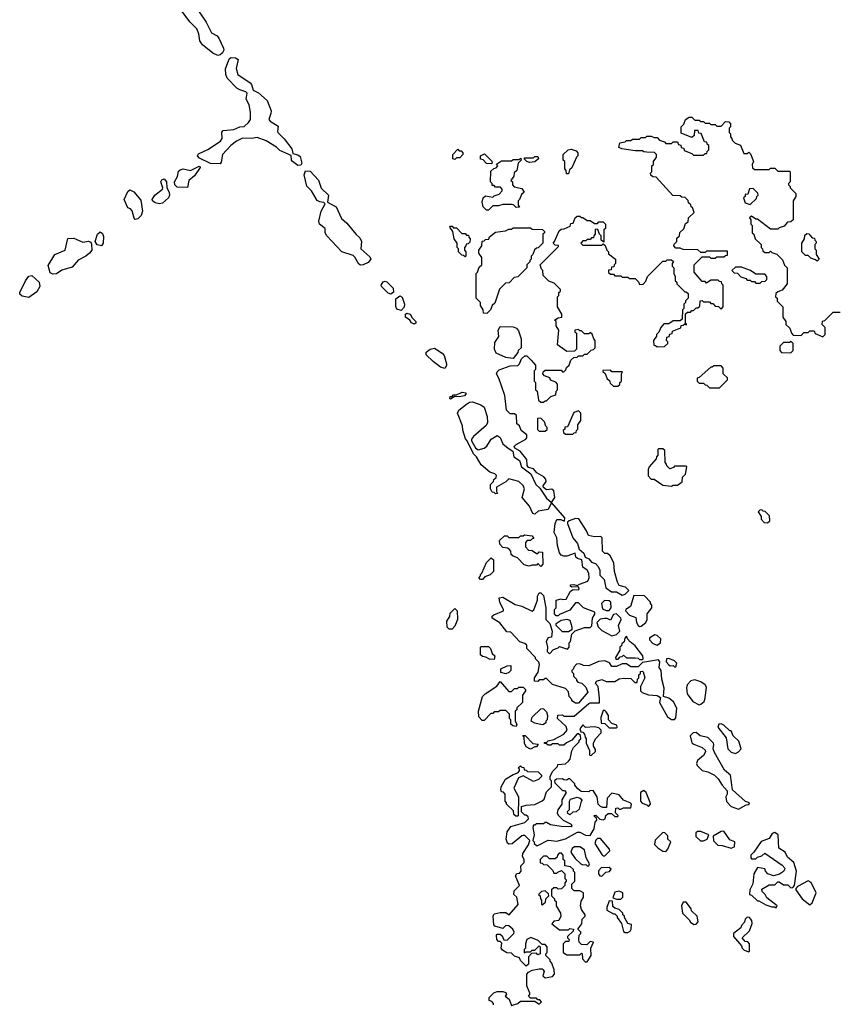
# Model space of a CAD drawing. Extents: x 2380107 to 2585170, y 384273 to 546161.
# Tile 44 of 256: x 2467022 to 2472631, y 441999 to 448771. Entities that reach past the tile are written whole.
import ezdxf

# ---------------------------------------------------------------- set-up
doc = ezdxf.new("R2010")
doc.units = 0

msp = doc.modelspace()

# ---------------------------------------------------------------- linework, layer by layer
at = {"layer": '0CON05XD'}
for points in [[(2468385, 448524), (2468351.1, 448541.1), (2468279.1, 448599.1), (2468260, 448625), (2468253.1, 448675), (2468239.3, 448709.3), (2468193.8, 448753.8), (2468129.7, 448839.7)], [(2468255.8, 448825), (2468304.4, 448755), (2468340.8, 448680.8), (2468379.1, 448659.1), (2468392.2, 448645), (2468423.5, 448575), (2468425, 448562.5), (2468416.3, 448543.7), (2468400.9, 448529.1), (2468385, 448524)], [(2468935, 447768.9), (2468897.1, 447795), (2468890, 447805), (2468888, 447838), (2468811.7, 447871.7), (2468787.5, 447895), (2468717, 447937), (2468655, 447960), (2468615, 447953.3), (2468555, 447956), (2468513.7, 447936.3), (2468474.6, 447905.4), (2468415.8, 447845), (2468408.3, 447791.7), (2468400, 447780), (2468335, 447782.5), (2468259.1, 447819.1), (2468243.8, 447835), (2468251.4, 447848.6), (2468315, 447878), (2468403.3, 447935), (2468414, 447955), (2468412.5, 447997.5), (2468421.7, 448008.3), (2468495, 448016.7), (2468535, 448033.3), (2468565, 448036.7), (2468595.7, 448064.3), (2468608, 448085), (2468608, 448135), (2468598.8, 448185), (2468579.2, 448225), (2468586.7, 448265), (2468577.5, 448275), (2468535, 448288), (2468515, 448301.2), (2468449.5, 448369.5), (2468439.2, 448395), (2468437.3, 448432.7), (2468453.1, 448476.9), (2468464, 448505), (2468475, 448512), (2468505, 448510), (2468525, 448497.5), (2468510, 448435), (2468521.4, 448395), (2468607.7, 448337.7), (2468617.1, 448325), (2468627.5, 448287.5), (2468665, 448268), (2468723.8, 448215), (2468750.8, 448145), (2468750, 448125), (2468735.8, 448085), (2468743.7, 448073.7), (2468798.6, 448038.6), (2468794, 448005), (2468798, 447995), (2468841.3, 447951.3), (2468892.7, 447882.7), (2468901.2, 447851.2), (2468935, 447842.5), (2468950.8, 447830.8), (2468962.5, 447785), (2468955, 447770), (2468935, 447768.9)], [(2471648.3, 447478.3), (2471640, 447485), (2471638.3, 447498.3), (2471621.7, 447511.7), (2471618.3, 447528.3), (2471598.3, 447548.3), (2471575, 447550), (2471565, 447560), (2471513, 447563), (2471398.3, 447688.3), (2471375, 447690), (2471361.7, 447701.7), (2471360, 447715), (2471370, 447725), (2471370, 447765), (2471380, 447775), (2471380, 447795), (2471400, 447825), (2471400, 447845), (2471388.3, 447858.3), (2471335, 447860), (2471313, 447863), (2471305, 447870), (2471255, 447870), (2471163, 447883), (2471143, 447893), (2471150, 447925), (2471185, 447930), (2471195, 447940), (2471225, 447940), (2471235, 447950), (2471285, 447950), (2471295, 447960), (2471325, 447960), (2471335, 447970), (2471365, 447970), (2471385, 447960), (2471405, 447960), (2471421.7, 447941.7), (2471455, 447930), (2471465, 447920), (2471505, 447920), (2471515, 447930), (2471545, 447930), (2471551.7, 447911.7), (2471568.3, 447908.3), (2471571.7, 447891.7), (2471588.3, 447888.3), (2471591.7, 447871.7), (2471645, 447850), (2471655, 447840), (2471725, 447840), (2471735, 447850), (2471748.3, 447851.7), (2471750, 447865), (2471760, 447875), (2471760, 447905), (2471750, 447915), (2471748.3, 447928.3), (2471731.7, 447931.7), (2471708.3, 447988.3), (2471691.7, 447991.7), (2471688.3, 448008.3), (2471661.7, 448008.3), (2471660, 447975), (2471645, 447960), (2471571.7, 447991.7), (2471570, 448035), (2471588.3, 448051.7), (2471600, 448085), (2471625, 448100), (2471645, 448100), (2471665, 448080), (2471695, 448080), (2471705, 448070), (2471725, 448070), (2471735, 448060), (2471765, 448060), (2471775, 448050), (2471805, 448050), (2471815, 448040), (2471845, 448040), (2471875, 448070), (2471898.3, 448068.3), (2471910, 448055), (2471910, 448035), (2471900, 448025), (2471900, 447995), (2471910, 447985), (2471910, 447965), (2471920, 447955), (2471921.7, 447941.7), (2471941.7, 447921.7), (2471978.3, 447908.3), (2472001.7, 447851.7), (2472025, 447850), (2472035, 447860), (2472048.3, 447848.3), (2472067.5, 447795), (2472060, 447775), (2472061.7, 447751.7), (2472075, 447740), (2472175, 447740), (2472185, 447750), (2472215, 447750), (2472235, 447730), (2472315, 447730), (2472320, 447725), (2472320, 447655), (2472310, 447645), (2472310, 447635), (2472320, 447625), (2472320, 447615), (2472360, 447575), (2472360, 447555), (2472340, 447525), (2472340, 447395), (2472325, 447380), (2472301.7, 447378.3), (2472278.3, 447351.7), (2472245, 447340), (2472235, 447330), (2472185, 447330), (2472095, 447400), (2472085, 447400), (2472055, 447420), (2472041.7, 447408.3), (2472050, 447395), (2472050, 447365), (2472060, 447355), (2472060, 447305), (2472070, 447295), (2472080, 447265), (2472120, 447225), (2472120, 447205), (2472130, 447195), (2472131.7, 447181.7), (2472145, 447170), (2472175, 447170), (2472185, 447180), (2472195, 447170), (2472228.3, 447158.3), (2472268.3, 447118.3), (2472281.7, 447081.7), (2472300, 447065), (2472300, 446955), (2472265, 446910), (2472235, 446900), (2472221.7, 446888.3), (2472220, 446865), (2472230, 446855), (2472230, 446835), (2472270, 446795), (2472270, 446725), (2472290, 446695), (2472290, 446675), (2472318.3, 446648.3), (2472330, 446615), (2472341.7, 446601.7), (2472395, 446600), (2472415, 446620), (2472445, 446620), (2472455, 446630), (2472485, 446630), (2472491.7, 446611.7), (2472545, 446590), (2472560, 446605), (2472560, 446655), (2472540, 446675), (2472541.7, 446698.3), (2472558.3, 446701.7), (2472615, 446760), (2472665, 446760)], [(2470015, 447810), (2470000, 447815), (2470000, 447845), (2470035, 447880), (2470045, 447870), (2470058.3, 447868.3), (2470070, 447855), (2470070, 447845), (2470048.3, 447821.7), (2470025, 447820), (2470015, 447810)], [(2470795, 447710), (2470781.7, 447711.7), (2470780, 447735), (2470770, 447745), (2470770, 447795), (2470760, 447805), (2470760, 447845), (2470793, 447877), (2470815, 447880), (2470848.3, 447868.3), (2470860, 447855), (2470860, 447835), (2470850, 447825), (2470818.3, 447751.7), (2470801.7, 447738.3), (2470795, 447710)], [(2470265, 447780), (2470231.7, 447781.7), (2470208.3, 447808.3), (2470191.7, 447811.7), (2470190, 447835), (2470218.3, 447848.3), (2470268.3, 447798.3), (2470270, 447785), (2470265, 447780)], [(2470245, 447460), (2470231.7, 447461.7), (2470210, 447485), (2470202.5, 447515), (2470210, 447545), (2470225, 447560), (2470275, 447550), (2470285, 447560), (2470318.3, 447571.7), (2470340, 447595), (2470340, 447605), (2470328.3, 447618.3), (2470295, 447620), (2470285, 447630), (2470271.7, 447631.7), (2470270, 447645), (2470260, 447655), (2470261.7, 447728.3), (2470281.7, 447748.3), (2470298.3, 447751.7), (2470310, 447765), (2470301.7, 447778.3), (2470335, 447800), (2470405, 447800), (2470415, 447810), (2470455, 447810), (2470468.3, 447818.3), (2470470, 447805), (2470450, 447785), (2470440, 447735), (2470421.7, 447718.3), (2470420, 447695), (2470400, 447665), (2470410, 447655), (2470410, 447635), (2470421.7, 447621.7), (2470475, 447610), (2470490, 447585), (2470471.7, 447568.3), (2470460, 447535), (2470450, 447525), (2470450, 447495), (2470458.3, 447481.7), (2470435, 447480), (2470417, 447497), (2470405, 447500), (2470345, 447500), (2470315, 447490), (2470275, 447490), (2470245, 447460)], [(2470528.3, 447788.3), (2470510, 447795), (2470490, 447815), (2470495, 447820), (2470555, 447820), (2470565, 447830), (2470585, 447830), (2470590, 447815), (2470565, 447792.5), (2470528.3, 447788.3)], [(2468175, 447617.5), (2468105, 447620), (2468088.6, 447635), (2468085.6, 447655), (2468107, 447693), (2468115, 447729.2), (2468125, 447739.4), (2468145, 447744.5), (2468195.4, 447734.6), (2468255, 447763.3), (2468261.7, 447761.7), (2468263.3, 447755), (2468225, 447698), (2468185.8, 447665), (2468175, 447617.5)], [(2467984.3, 447505.7), (2467952.6, 447512.6), (2467934.6, 447524.6), (2467931.9, 447535), (2467951.1, 447565), (2468003.1, 447605), (2468006, 447615), (2467993.3, 447655), (2467999.4, 447670.6), (2468015, 447677.5), (2468031.4, 447655), (2468033.8, 447615), (2468048.8, 447585), (2468051.2, 447565), (2468044.1, 447545.9), (2468005, 447509.2), (2467984.3, 447505.7)], [(2469365, 447082), (2469355, 447088.8), (2469327.5, 447137.5), (2469315, 447148.8), (2469237.5, 447175), (2469133.6, 447283.6), (2469122.5, 447305), (2469122.5, 447335), (2469083.9, 447363.9), (2469078.8, 447385), (2469094, 447455), (2469122.5, 447505), (2469113.8, 447513.8), (2469085, 447518.6), (2469068.3, 447528.3), (2469029.2, 447595), (2468996.8, 447626.8), (2468978.6, 447705), (2468988, 447732), (2469019.2, 447729.2), (2469077.5, 447667.5), (2469095, 447612), (2469144.4, 447565), (2469137.5, 447515), (2469197.5, 447485), (2469233.9, 447403.9), (2469272.7, 447372.7), (2469335, 447294), (2469361.9, 447271.9), (2469372.9, 447245), (2469368.8, 447195), (2469430.7, 447140.7), (2469437.1, 447125), (2469419.2, 447100.8), (2469385, 447084.2), (2469365, 447082)], [(2472045, 447500), (2472088.3, 447541.7), (2472090, 447555), (2472100, 447565), (2472098.3, 447578.3), (2472065, 447610), (2472041.7, 447608.3), (2472028.3, 447571.7), (2472011.7, 447568.3), (2472010, 447555), (2472000, 447545), (2472011.7, 447511.7), (2472045, 447500)], [(2467815, 447398), (2467808, 447405), (2467795, 447456.2), (2467785, 447469.2), (2467765, 447477.5), (2467740, 447535), (2467765, 447590), (2467778.3, 447601.7), (2467807.7, 447587.7), (2467855, 447530), (2467866.9, 447455), (2467857.5, 447425), (2467835, 447402), (2467815, 447398)], [(2470587, 444283), (2470597.5, 444335), (2470591.7, 444351.7), (2470570, 444375), (2470570, 444385), (2470510, 444445), (2470508.3, 444468.3), (2470495, 444480), (2470461.7, 444491.7), (2470398.3, 444558.3), (2470371.7, 444561.7), (2470323, 444623), (2470270, 444655), (2470271.7, 444668.3), (2470283, 444677), (2470350, 444705), (2470350, 444715), (2470323, 444763), (2470320, 444795), (2470345, 444800), (2470428.3, 444748.3), (2470475, 444737.5), (2470545, 444702.5), (2470557, 444713), (2470581.7, 444778.3), (2470582.5, 444805), (2470595, 444830), (2470605, 444830), (2470625, 444810), (2470640, 444725), (2470640, 444645), (2470667, 444617), (2470682.5, 444565), (2470680, 444525), (2470655, 444520), (2470642.5, 444495), (2470652.5, 444455), (2470650, 444425), (2470665, 444410), (2470691.7, 444438.3), (2470725, 444450), (2470735, 444460), (2470788.3, 444441.7), (2470800, 444455), (2470800, 444485), (2470810, 444495), (2470820, 444545), (2470841.7, 444568.3), (2470905, 444590), (2470945, 444590), (2470957, 444603), (2470960, 444655), (2470977, 444683), (2470977.5, 444695), (2470900, 444725), (2470865, 444760), (2470845, 444760), (2470805, 444710), (2470735, 444680), (2470725, 444670), (2470711.7, 444671.7), (2470700, 444685), (2470700, 444715), (2470710, 444725), (2470711.7, 444778.3), (2470745, 444787.5), (2470755, 444782.5), (2470780, 444785), (2470810.7, 444839.3), (2470828.3, 444851.7), (2470865, 444850), (2470870, 444855), (2470865, 444870), (2470818.3, 444868.3), (2470810, 444875), (2470810, 444885), (2470833.6, 444886.4), (2470855, 444880), (2470871.7, 444888.3), (2470930, 444910), (2470938.8, 444931.2), (2470935.6, 444965), (2470924, 444985), (2470895.6, 445005.6), (2470886.7, 445055), (2470857.5, 445065), (2470846.7, 445075), (2470842.5, 445102.5), (2470785, 445081.2), (2470765, 445080), (2470745, 445087.5), (2470734.1, 445104.1), (2470720, 445155), (2470716.1, 445206.1), (2470697.5, 445245), (2470703.9, 445306.1), (2470715, 445332.5), (2470743.3, 445333.3), (2470767.5, 445322.5), (2470770, 445345), (2470680, 445450), (2470702.5, 445485), (2470695, 445530), (2470681.7, 445541.7), (2470645, 445537.5), (2470623, 445553), (2470622.5, 445565), (2470643.3, 445595), (2470640.7, 445610.7), (2470626.1, 445626.1), (2470577.5, 445655), (2470555, 445682.5), (2470520.7, 445690.7), (2470512.5, 445705), (2470510, 445745), (2470462.7, 445802.7), (2470427.5, 445825), (2470422.5, 445835), (2470435, 445850), (2470503, 445887), (2470510, 445895), (2470510, 445915), (2470470, 445945), (2470458.3, 445978.3), (2470441.7, 445991.7), (2470438.3, 446048.3), (2470425, 446060), (2470395, 446060), (2470370, 446085), (2470357, 446187), (2470317.5, 446305), (2470300, 446335), (2470305, 446350), (2470318.3, 446361.7), (2470395, 446390), (2470448.3, 446391.7), (2470460, 446405), (2470471.7, 446438.3), (2470495, 446460), (2470508.3, 446458.3), (2470538.3, 446428.3), (2470570, 446395), (2470570, 446365), (2470560, 446355), (2470560, 446285), (2470570, 446275), (2470570, 446225), (2470580, 446215), (2470590, 446155), (2470605, 446140), (2470625, 446140), (2470635, 446150), (2470645, 446150), (2470675, 446180), (2470708.3, 446191.7), (2470710, 446215), (2470720, 446225), (2470720, 446265), (2470708.3, 446278.3), (2470671.7, 446291.7), (2470668.3, 446308.3), (2470631.7, 446321.7), (2470620, 446335), (2470621.7, 446348.3), (2470635, 446360), (2470745, 446360), (2470755, 446350), (2470765, 446350), (2470778.3, 446361.7), (2470781.7, 446378.3), (2470800, 446395), (2470811.7, 446428.3), (2470831.7, 446448.3), (2470855, 446450), (2470865, 446460), (2470895, 446460), (2470905, 446470), (2470925, 446470), (2470951.7, 446498.3), (2470968.3, 446501.7), (2470980, 446515), (2470980, 446565), (2470970, 446575), (2470958.3, 446608.3), (2470945, 446620), (2470935, 446610), (2470905, 446610), (2470885, 446630), (2470875, 446630), (2470865, 446640), (2470840, 446635), (2470840, 446625), (2470850, 446615), (2470850, 446505), (2470838.3, 446491.7), (2470785, 446490), (2470720, 446535), (2470730, 446635), (2470710, 446665), (2470710, 446695), (2470700, 446705), (2470725, 446720), (2470750, 446725), (2470750, 446745), (2470720, 446795), (2470720, 446865), (2470730, 446875), (2470730, 446895), (2470740, 446905), (2470740, 446915), (2470698.3, 446958.3), (2470661.7, 446971.7), (2470621.7, 447011.7), (2470620, 447045), (2470610, 447055), (2470600, 447085), (2470728.3, 447211.7), (2470728.3, 447218.3), (2470705, 447220), (2470690, 447235), (2470700, 447245), (2470731.7, 447318.3), (2470745, 447330), (2470767, 447333), (2470808.3, 447351.7), (2470811.7, 447368.3), (2470828.3, 447371.7), (2470841.7, 447408.3), (2470855, 447420), (2470875, 447420), (2470885, 447410), (2470895, 447410), (2470925, 447390), (2470945, 447390), (2470975, 447370), (2470995, 447370), (2471005, 447380), (2471035, 447380), (2471050, 447365), (2471050, 447335), (2471040, 447325), (2471038.3, 447241.7), (2471020, 447255), (2471020, 447285), (2471010, 447295), (2470998.3, 447328.3), (2470985, 447330), (2470980, 447325), (2470980, 447295), (2470970, 447285), (2470968.3, 447271.7), (2470955, 447270), (2470945, 447260), (2470925, 447260), (2470915, 447250), (2470895, 447250), (2470880, 447235), (2470895, 447220), (2471025, 447220), (2471035, 447230), (2471048.3, 447218.3), (2471060, 447185), (2471070, 447175), (2471071.7, 447161.7), (2471120, 447125), (2471120, 447095), (2471110, 447085), (2471108.3, 447071.7), (2471091.7, 447068.3), (2471088.3, 447051.7), (2471071.7, 447048.3), (2471071.7, 447031.7), (2471085, 447020), (2471105, 447020), (2471115, 447010), (2471155, 447010), (2471165, 447000), (2471205, 447000), (2471215, 446990), (2471255, 446990), (2471278.3, 446968.3), (2471285, 446950), (2471308.3, 446951.7), (2471328.3, 446971.7), (2471340, 447005), (2471445, 447110), (2471465, 447110), (2471475, 447120), (2471505, 447120), (2471518.3, 447108.3), (2471510, 447095), (2471510, 447075), (2471520, 447065), (2471520, 447025), (2471530, 447005), (2471530, 446975), (2471540, 446965), (2471540, 446955), (2471595, 446900), (2471605, 446900), (2471618.3, 446888.3), (2471620, 446855), (2471601.7, 446838.3), (2471600, 446825), (2471590, 446815), (2471590, 446785), (2471580, 446775), (2471578.3, 446711.7), (2471565, 446700), (2471515, 446700), (2471485, 446680), (2471451.7, 446678.3), (2471430, 446655), (2471418.3, 446621.7), (2471400, 446605), (2471400, 446595), (2471380, 446565), (2471381.7, 446531.7), (2471395, 446530), (2471405, 446520), (2471457, 446523), (2471480, 446545), (2471480, 446555), (2471470, 446565), (2471471.7, 446588.3), (2471488.3, 446591.7), (2471491.7, 446608.3), (2471508.3, 446611.7), (2471511.7, 446628.3), (2471568.3, 446651.7), (2471571.7, 446668.3), (2471585, 446670), (2471595, 446680), (2471608.3, 446671.7), (2471608.3, 446678.3), (2471600, 446680), (2471601.7, 446748.3), (2471615, 446760), (2471635, 446760), (2471645, 446770), (2471655, 446770), (2471675, 446790), (2471685, 446790), (2471698.3, 446801.7), (2471701.7, 446838.3), (2471715, 446840), (2471725, 446830), (2471765, 446830), (2471775, 446820), (2471788.3, 446818.3), (2471805, 446800), (2471828.3, 446798.3), (2471845, 446780), (2471860, 446795), (2471860, 446945), (2471850, 446955), (2471848.3, 446968.3), (2471835, 446970), (2471825, 446980), (2471775, 446980), (2471745, 446960), (2471735, 446970), (2471715, 446970), (2471660, 447035), (2471660, 447085), (2471715, 447140), (2471765, 447140), (2471775, 447130), (2471805, 447130), (2471815, 447140), (2471865, 447140), (2471875, 447150), (2471888.3, 447151.7), (2471888.3, 447178.3), (2471745, 447180), (2471735, 447170), (2471705, 447170), (2471685, 447187.5), (2471585, 447190), (2471565, 447200), (2471535, 447200), (2471520, 447215), (2471521.7, 447228.3), (2471540, 447245), (2471541.7, 447268.3), (2471560, 447285), (2471561.7, 447308.3), (2471588.3, 447331.7), (2471601.7, 447368.3), (2471618.3, 447381.7), (2471621.7, 447408.3), (2471660, 447445), (2471648.3, 447478.3)], [(2470085, 447140), (2470075, 447150), (2470061.7, 447151.7), (2470040, 447175), (2470040, 447195), (2470030, 447205), (2470030, 447235), (2470010, 447265), (2470000, 447315), (2469980, 447345), (2469985, 447350), (2469995, 447350), (2470005, 447340), (2470025, 447340), (2470061.7, 447301.7), (2470085, 447300), (2470095, 447290), (2470108.3, 447288.3), (2470110, 447275), (2470120, 447265), (2470118.3, 447241.7), (2470105, 447230), (2470091.7, 447228.3), (2470090, 447215), (2470080, 447205), (2470080, 447185), (2470090, 447175), (2470090, 447145), (2470085, 447140)], [(2470235, 446750), (2470211.7, 446751.7), (2470210, 446775), (2470190, 446805), (2470190, 446825), (2470160, 446855), (2470160, 447025), (2470170, 447035), (2470181.7, 447068.3), (2470200, 447085), (2470200, 447135), (2470180, 447165), (2470180, 447185), (2470200, 447215), (2470201.7, 447248.3), (2470215, 447250), (2470225, 447260), (2470248.3, 447261.7), (2470251.7, 447278.3), (2470295, 447310), (2470361.7, 447318.3), (2470385, 447330), (2470405, 447330), (2470415, 447340), (2470535, 447340), (2470545, 447330), (2470618.3, 447328.3), (2470630, 447315), (2470630, 447305), (2470620, 447295), (2470620, 447235), (2470588.3, 447201.7), (2470575, 447200), (2470561.7, 447188.3), (2470550, 447155), (2470540, 447145), (2470540, 447125), (2470530, 447115), (2470530, 447105), (2470510, 447085), (2470510, 447065), (2470448.3, 447001.7), (2470421.7, 446998.3), (2470388.3, 446961.7), (2470361.7, 446958.3), (2470321.7, 446918.3), (2470288.3, 446821.7), (2470270, 446805), (2470260, 446775), (2470235, 446750)], [(2467585, 447216.7), (2467555, 447223.3), (2467540, 447245), (2467556, 447295), (2467575, 447311.2), (2467590.3, 447300.3), (2467598.8, 447278.8), (2467596, 447234), (2467585, 447216.7)], [(2472505, 447110), (2472495, 447120), (2472461.7, 447131.7), (2472445, 447150), (2472425, 447150), (2472400, 447175), (2472400, 447235), (2472420, 447265), (2472421.7, 447288.3), (2472435, 447300), (2472448.3, 447298.3), (2472471.7, 447271.7), (2472488.3, 447268.3), (2472490, 447255), (2472500, 447245), (2472500, 447235), (2472490, 447225), (2472490, 447195), (2472500, 447185), (2472500, 447155), (2472520, 447125), (2472505, 447110)], [(2467250.3, 447020.3), (2467231.1, 447031.1), (2467218.8, 447081.2), (2467263, 447157), (2467335, 447186.7), (2467353.6, 447266.4), (2467395, 447267.5), (2467455, 447242), (2467495, 447248), (2467510, 447240), (2467516.2, 447226.2), (2467517.5, 447185), (2467502.5, 447165), (2467476.1, 447143.9), (2467425, 447117.5), (2467382, 447068), (2467312.3, 447047.7), (2467275, 447022.5), (2467250.3, 447020.3)], [(2472115, 446960), (2472125, 446970), (2472148.3, 446971.7), (2472160, 446985), (2472160, 447005), (2472145, 447020), (2472085, 447020), (2472047, 447047), (2471985, 447070), (2471945, 447070), (2471920, 447045), (2471935, 447030), (2471958.3, 447028.3), (2471981.7, 447001.7), (2472015, 446990), (2472025, 446980), (2472045, 446980), (2472055, 446970), (2472075, 446970), (2472085, 446960), (2472115, 446960)], [(2467085, 446860), (2467038.7, 446868.7), (2467022.5, 446882.5), (2467021.9, 446895), (2467061.2, 446975), (2467085, 447007.5), (2467105, 447012.5), (2467156, 446965), (2467160.8, 446935), (2467139.7, 446900.3), (2467085, 446860)], [(2469575, 446884.4), (2469555, 446891.1), (2469509.2, 446935), (2469507.1, 446945), (2469520.9, 446969.1), (2469535, 446972.9), (2469547.6, 446967.6), (2469590, 446925), (2469592.2, 446897.8), (2469575, 446884.4)], [(2469645, 446772), (2469615, 446780), (2469608.3, 446798.3), (2469609.1, 446850.9), (2469635, 446872), (2469652.7, 446862.7), (2469667.5, 446815), (2469665.7, 446794.3), (2469645, 446772)], [(2469735, 446676.2), (2469716.2, 446685), (2469703.8, 446705), (2469675.8, 446725), (2469675, 446746.2), (2469685, 446752.5), (2469706.8, 446746.8), (2469721.2, 446721.2), (2469745.7, 446695.7), (2469745, 446683.3), (2469735, 446676.2)], [(2470415, 446440), (2470365, 446447.5), (2470298.3, 446478.3), (2470287.5, 446505), (2470288.3, 446551.7), (2470317, 446593), (2470312.5, 446635), (2470325, 446660), (2470415, 446657.5), (2470438.3, 446648.3), (2470451.7, 446631.7), (2470470, 446575), (2470470, 446515), (2470450, 446495), (2470448.3, 446481.7), (2470415, 446440)], [(2472325, 446480), (2472340, 446495), (2472340, 446545), (2472328.3, 446558.3), (2472315, 446550), (2472275, 446550), (2472250, 446525), (2472250, 446495), (2472261.7, 446481.7), (2472325, 446480)], [(2469945, 446372.5), (2469915, 446381.2), (2469865, 446420), (2469818, 446465), (2469817.5, 446485), (2469845, 446505.5), (2469875, 446511.1), (2469927.9, 446477.9), (2469941.3, 446461.3), (2469957.5, 446405), (2469957.3, 446392.7), (2469945, 446372.5)], [(2471835, 446240), (2471890, 446295), (2471888.3, 446308.3), (2471860, 446335), (2471860, 446375), (2471845, 446390), (2471795, 446390), (2471785, 446380), (2471775, 446380), (2471695, 446310), (2471680, 446305), (2471680, 446285), (2471695, 446270), (2471725, 446270), (2471735, 446260), (2471748.3, 446258.3), (2471765, 446240), (2471835, 446240)], [(2471135, 446250), (2471148.3, 446261.7), (2471150, 446275), (2471160, 446285), (2471160, 446335), (2471168.3, 446348.3), (2471095, 446350), (2471085, 446360), (2471031.7, 446358.3), (2471031.7, 446351.7), (2471048.3, 446338.3), (2471061.7, 446301.7), (2471078.3, 446288.3), (2471081.7, 446271.7), (2471105, 446250), (2471135, 446250)], [(2469985, 446160), (2469980, 446165), (2469981.7, 446178.3), (2469995, 446180), (2470005, 446190), (2470025, 446190), (2470065, 446208.8), (2470090, 446205), (2470090, 446195), (2470080, 446185), (2470045, 446177.5), (2470015, 446180), (2469985, 446160)], [(2470565, 445370), (2470550, 445375), (2470526.7, 445425), (2470477.5, 445485), (2470494.3, 445545), (2470485, 445568), (2470455.5, 445595.5), (2470385, 445612.5), (2470365, 445592.5), (2470300, 445555), (2470300, 445525), (2470308.3, 445511.7), (2470295, 445510), (2470285, 445520), (2470271.7, 445521.7), (2470260, 445545), (2470260, 445575), (2470280, 445595), (2470281.7, 445608.3), (2470298.3, 445621.7), (2470300, 445635), (2470288.3, 445648.3), (2470255, 445660), (2470195, 445710), (2470163.6, 445763.6), (2470142.5, 445785), (2470100, 445875), (2470088.3, 445888.3), (2470068.3, 445948.3), (2470067, 445977), (2470032.5, 446065), (2470042.5, 446085), (2470094.3, 446125.7), (2470115, 446140), (2470135, 446142.9), (2470193, 446123), (2470216.4, 446106.4), (2470237.3, 446042.7), (2470238.8, 446001.2), (2470230.5, 445979.5), (2470142.5, 445905), (2470130, 445885), (2470130, 445875), (2470157, 445827), (2470175, 445812.5), (2470217, 445823), (2470233.3, 445836.7), (2470264.2, 445885), (2470305, 445910), (2470326.5, 445896.5), (2470344.3, 445854.3), (2470382, 445825), (2470412.5, 445802.5), (2470420, 445765), (2470459.7, 445739.7), (2470472.9, 445695), (2470537.5, 445647.5), (2470571.4, 445575), (2470599.2, 445549.2), (2470645, 445480), (2470680, 445450), (2470657, 445403), (2470588.3, 445391.7), (2470565, 445370)], [(2470825, 445920), (2470835, 445930), (2470848.3, 445931.7), (2470850, 445945), (2470860, 445955), (2470860, 445985), (2470880, 446015), (2470880, 446065), (2470865, 446080), (2470831.7, 446068.3), (2470788.3, 445971.7), (2470771.7, 445968.3), (2470770, 445955), (2470760, 445945), (2470761.7, 445931.7), (2470775, 445920), (2470825, 445920)], [(2470635, 445940), (2470648.3, 445951.7), (2470650, 445965), (2470640, 445975), (2470630, 446005), (2470605, 446030), (2470581.7, 446028.3), (2470581.7, 445951.7), (2470595, 445940), (2470635, 445940)], [(2471505, 445562.5), (2471515, 445570), (2471545, 445570), (2471578.3, 445591.7), (2471580, 445625), (2471600, 445645), (2471610, 445695), (2471605, 445700), (2471525, 445700), (2471518.3, 445691.7), (2471491.7, 445681.7), (2471471.7, 445701.7), (2471470, 445715), (2471460, 445725), (2471458.3, 445808.3), (2471445, 445820), (2471415, 445820), (2471410, 445815), (2471410, 445775), (2471400, 445765), (2471398.3, 445751.7), (2471350, 445695), (2471343, 445677), (2471343, 445633), (2471365, 445610), (2471385, 445610), (2471445, 445570), (2471505, 445562.5)], [(2472165, 445310), (2472180, 445325), (2472178.3, 445358.3), (2472148.3, 445388.3), (2472135, 445390), (2472125, 445400), (2472111.7, 445398.3), (2472100, 445385), (2472120, 445355), (2472120, 445335), (2472141.7, 445311.7), (2472165, 445310)], [(2471165, 444812.5), (2471185, 444820), (2471210, 444845), (2471187, 444867), (2471145, 444880), (2471133, 444903), (2471112.5, 444975), (2471107.5, 445035), (2471083, 445083), (2471065, 445100), (2471045, 445100), (2471030, 445115), (2471027.5, 445207.5), (2471017.5, 445217.5), (2470975, 445213.3), (2470933.6, 445223.6), (2470920, 445255), (2470867, 445337), (2470845, 445340), (2470800, 445325), (2470790, 445315), (2470790, 445305), (2470825, 445206.7), (2470857.5, 445167.5), (2470869.3, 445129.3), (2470900.9, 445100.9), (2470910, 445075), (2470935, 445062), (2470955, 445038.8), (2470981.2, 445031.2), (2470999.1, 445009.1), (2471010.8, 444985), (2471011.2, 444951.2), (2471040.5, 444920.5), (2471053.3, 444863.3), (2471092.5, 444835), (2471126.4, 444836.4), (2471165, 444812.5)], [(2470605, 445010), (2470585, 445030), (2470575, 445020), (2470545, 445020), (2470525, 445012.5), (2470491.7, 445021.7), (2470445, 445070), (2470415, 445080), (2470401.7, 445091.7), (2470400, 445115), (2470388.3, 445128.3), (2470377, 445137), (2470345, 445140), (2470323, 445163), (2470321.7, 445188.3), (2470355, 445220), (2470375, 445220), (2470385, 445210), (2470455, 445210), (2470465, 445220), (2470485, 445220), (2470493.3, 445226.7), (2470545, 445220), (2470558.3, 445201.7), (2470545, 445200), (2470535, 445190), (2470511.7, 445188.3), (2470500, 445175), (2470500, 445145), (2470521.7, 445121.7), (2470545, 445120), (2470575, 445100), (2470585, 445100), (2470595, 445110), (2470618.3, 445108.3), (2470620, 445025), (2470605, 445010)], [(2470205, 444920), (2470191.7, 444921.7), (2470180, 444935), (2470190, 444945), (2470190, 444955), (2470200, 444965), (2470231.7, 445038.3), (2470265, 445070), (2470280, 445055), (2470280, 444975), (2470258.3, 444951.7), (2470221.7, 444938.3), (2470205, 444920)], [(2471055, 444706.7), (2471075, 444707.5), (2471088.8, 444725), (2471088, 444765), (2471075, 444774), (2471043, 444777), (2471023.3, 444755), (2471029.3, 444719.3), (2471055, 444706.7)], [(2471285, 444597.5), (2471295, 444600), (2471327.5, 444625), (2471336.7, 444645), (2471337.5, 444685), (2471370, 444725), (2471370, 444745), (2471360, 444755), (2471360, 444765), (2471318.3, 444808.3), (2471245, 444810), (2471222.5, 444735), (2471190, 444715), (2471187.5, 444705), (2471215, 444676), (2471259.5, 444659.5), (2471264.4, 444625), (2471275, 444603.3), (2471285, 444597.5)], [(2469995, 444580), (2469975, 444580), (2469961.7, 444591.7), (2469960, 444635), (2469980, 444665), (2469981.7, 444688.3), (2470015, 444720), (2470030, 444705), (2470032.5, 444645), (2470015, 444600), (2469995, 444580)], [(2470795, 444560), (2470755, 444560), (2470710, 444605), (2470711.7, 444618.3), (2470745, 444640), (2470785, 444647.5), (2470805, 444640), (2470820, 444595), (2470820, 444575), (2470795, 444560)], [(2471095, 444532.5), (2471125, 444542.5), (2471150, 444565), (2471140, 444605), (2471158, 444645), (2471156.2, 444655), (2471125, 444683.3), (2471105, 444680), (2471085, 444640), (2471061.7, 444651.7), (2471045, 444652.5), (2471013, 444647), (2470990, 444625), (2471000, 444595), (2471025, 444570), (2471095, 444532.5)], [(2471305, 444370), (2471310, 444375), (2471307.5, 444395), (2471255, 444463.3), (2471220.7, 444490.7), (2471201.7, 444511.7), (2471200, 444525), (2471191.7, 444528.3), (2471183, 444517), (2471178.3, 444491.7), (2471161.7, 444478.3), (2471160, 444465), (2471150, 444455), (2471150, 444435), (2471120, 444385), (2471121.7, 444371.7), (2471137, 444373), (2471151.7, 444388.3), (2471165, 444390), (2471175, 444400), (2471195, 444382.5), (2471255, 444382.5), (2471275, 444380), (2471285, 444370), (2471305, 444370)], [(2471405, 444470), (2471427.5, 444485), (2471431.7, 444511.7), (2471406.1, 444536.1), (2471390.7, 444539.3), (2471362.5, 444525), (2471353.8, 444516.2), (2471354, 444505), (2471375, 444480), (2471405, 444470)], [(2470285, 444370), (2470253, 444373), (2470227, 444387), (2470205, 444390), (2470191.7, 444401.7), (2470190, 444455), (2470195, 444460), (2470245, 444460), (2470260, 444445), (2470271.7, 444411.7), (2470290, 444395), (2470285, 444370)], [(2470280, 441995), (2470280, 442005), (2470268.3, 442018.3), (2470250, 442025), (2470250, 442045), (2470283.6, 442076.4), (2470305, 442087.5), (2470345, 442087.5), (2470365, 442080), (2470370, 442065), (2470360, 442055), (2470387.5, 442035), (2470405, 441990), (2470447, 442003), (2470465, 442020), (2470565, 442020), (2470595, 442000), (2470610, 442015), (2470598.3, 442028.3), (2470585, 442030), (2470575, 442040), (2470535, 442040), (2470520, 442055), (2470530, 442065), (2470530, 442075), (2470510, 442125), (2470510, 442205), (2470520, 442220), (2470545, 442232.5), (2470595, 442242.5), (2470615, 442242.5), (2470622.5, 442235), (2470627.5, 442225), (2470620, 442195), (2470635, 442180), (2470685, 442190), (2470700, 442205), (2470697.5, 442235), (2470681.7, 442281.7), (2470670, 442295), (2470670, 442305), (2470640, 442335), (2470640, 442345), (2470650, 442355), (2470650, 442395), (2470635, 442410), (2470615, 442410), (2470587, 442437), (2470537, 442457), (2470510, 442445), (2470500, 442415), (2470500, 442385), (2470490, 442375), (2470491.7, 442351.7), (2470505, 442360), (2470535, 442360), (2470545, 442370), (2470565, 442370), (2470595, 442400), (2470600, 442395), (2470600, 442345), (2470585, 442340), (2470575, 442350), (2470541.7, 442348.3), (2470520, 442325), (2470520, 442275), (2470505, 442260), (2470465, 442300), (2470458.3, 442318.3), (2470425, 442330), (2470405, 442350), (2470373, 442353), (2470341.7, 442371.7), (2470332.5, 442385), (2470338.3, 442418.3), (2470325, 442430), (2470315, 442430), (2470302.5, 442445), (2470300, 442475), (2470305, 442480), (2470325, 442480), (2470339.3, 442469.3), (2470351.7, 442441.7), (2470375, 442440), (2470420, 442485), (2470422.5, 442495), (2470412.5, 442515), (2470385, 442537.5), (2470365, 442540), (2470345, 442520), (2470290, 442535), (2470282.5, 442545), (2470277.5, 442605), (2470285, 442620), (2470325, 442630), (2470365, 442630), (2470387, 442613), (2470450, 442685), (2470440, 442735), (2470420, 442755), (2470421.7, 442778.3), (2470460, 442815), (2470431.7, 442881.7), (2470441.7, 442898.3), (2470458.3, 442901.7), (2470470, 442915), (2470468.3, 442951.7), (2470490, 442975), (2470490, 442995), (2470480, 443015), (2470482.5, 443035), (2470520, 443095), (2470530, 443125), (2470495, 443160), (2470485, 443160), (2470475, 443157.5), (2470408.3, 443101.7), (2470385, 443100), (2470376.4, 443106.4), (2470366.7, 443135), (2470373.3, 443185), (2470399.3, 443220.7), (2470495, 443250), (2470520, 443275), (2470518.3, 443288.3), (2470505, 443300), (2470495, 443300), (2470471.7, 443321.7), (2470471.7, 443358.3), (2470505, 443367.5), (2470565, 443372.5), (2470615, 443397.5), (2470629.3, 443410.7), (2470645, 443460), (2470680, 443495), (2470680, 443535), (2470670, 443545), (2470670, 443565), (2470685, 443600), (2470720, 443635), (2470721.7, 443648.3), (2470775, 443652.5), (2470795, 443670), (2470806.7, 443685), (2470818.3, 443741.7), (2470830, 443765), (2470870, 443805), (2470870, 443815), (2470880, 443825), (2470878.3, 443848.3), (2470865, 443860), (2470855, 443860), (2470820, 443815), (2470783, 443797), (2470765, 443780), (2470735, 443780), (2470725, 443790), (2470685, 443790), (2470675, 443780), (2470655, 443780), (2470645, 443790), (2470631.7, 443791.7), (2470631.7, 443798.3), (2470645, 443800), (2470655, 443810), (2470695, 443820), (2470765, 443857.5), (2470787.5, 443885), (2470779.3, 443909.3), (2470720, 443965), (2470721.7, 443988.3), (2470755, 443990), (2470765, 443980), (2470835, 443980), (2470935, 444067.5), (2470945, 444072.5), (2471008.3, 444071.7), (2471010, 444105), (2471000, 444185), (2470982.5, 444205), (2470988.3, 444221.7), (2471025, 444232.5), (2471055, 444220), (2471115, 444220), (2471145, 444237.5), (2471175, 444242.5), (2471225, 444240), (2471251.7, 444211.7), (2471268.3, 444211.7), (2471270, 444235), (2471280, 444245), (2471280, 444265), (2471290, 444275), (2471291.7, 444288.3), (2471305, 444290), (2471310, 444285), (2471320, 444245), (2471290, 444185), (2471290, 444155), (2471303, 444143), (2471345, 444127.5), (2471405, 444122.5), (2471428.3, 444108.3), (2471422.5, 444075), (2471477, 443977), (2471505, 443957.5), (2471525, 443957.5), (2471535, 443970), (2471541.2, 444035), (2471518.6, 444078.6), (2471485, 444103.3), (2471450, 444115), (2471453.6, 444173.6), (2471437.1, 444235), (2471434.2, 444294.2), (2471418.8, 444315), (2471423.8, 444355), (2471415, 444368.8), (2471305, 444350), (2471275, 444320), (2471225, 444320), (2471195, 444340), (2471165, 444340), (2471125, 444322.5), (2471095, 444322.5), (2471078.3, 444348.3), (2471045, 444360), (2471003, 444357), (2470935, 444327.5), (2470898.3, 444328.3), (2470875, 444340), (2470851.7, 444338.3), (2470831.7, 444318.3), (2470830, 444305), (2470820, 444295), (2470820, 444285), (2470830, 444275), (2470830, 444255), (2470850, 444235), (2470850, 444225), (2470860, 444215), (2470887, 444207), (2470915, 444180), (2470930, 444145), (2470865, 444070), (2470845, 444070), (2470820, 444085), (2470820, 444095), (2470800, 444115), (2470797, 444147), (2470775, 444170), (2470685, 444197.5), (2470645, 444240), (2470635, 444240), (2470625, 444230), (2470595, 444230), (2470585, 444220), (2470561.7, 444221.7), (2470562.5, 444245), (2470587, 444283)], [(2471535, 444320), (2471540, 444345), (2471525, 444360), (2471487, 444377), (2471470, 444375), (2471467.5, 444355), (2471485, 444332.5), (2471495, 444327.5), (2471515, 444330), (2471525, 444320), (2471535, 444320)], [(2470365, 444272.5), (2470331.7, 444281.7), (2470330, 444305), (2470375, 444327.5), (2470398.3, 444328.3), (2470400, 444295), (2470385, 444280), (2470365, 444272.5)], [(2471695, 444057.5), (2471705, 444062.5), (2471728.8, 444081.2), (2471736.4, 444103.6), (2471745, 444180), (2471736.4, 444196.4), (2471705, 444216.7), (2471665, 444230), (2471636.4, 444223.6), (2471612.5, 444195), (2471607.5, 444175), (2471612.5, 444135), (2471651.2, 444081.2), (2471695, 444057.5)], [(2470435, 443910), (2470413, 443913), (2470400, 443925), (2470400, 443955), (2470390, 443965), (2470390, 443995), (2470365, 444020), (2470325, 444020), (2470315, 444010), (2470285, 444010), (2470275, 444000), (2470261.7, 443998.3), (2470215, 443950), (2470201.7, 443951.7), (2470180, 443975), (2470177.5, 444015), (2470203.9, 444116.1), (2470222.5, 444135), (2470303, 444187), (2470325, 444220), (2470385, 444150), (2470405, 444150), (2470425, 444170), (2470445, 444170), (2470455, 444180), (2470485, 444180), (2470500, 444165), (2470500, 444155), (2470480, 444125), (2470480, 444075), (2470441.7, 444038.3), (2470440, 444025), (2470430, 444015), (2470430, 443945), (2470440, 443925), (2470435, 443910)], [(2470615, 443920), (2470565, 443932.5), (2470540, 443945), (2470547, 443973), (2470605, 444030), (2470615, 444032.5), (2470625, 444030), (2470645, 444010), (2470652.5, 443985), (2470650, 443955), (2470640, 443945), (2470640, 443935), (2470625, 443922.5), (2470615, 443920)], [(2471125, 443900), (2471130, 443905), (2471128.3, 443918.3), (2471095, 443930), (2471070, 443955), (2471070, 443985), (2471055, 444010), (2471045, 444020), (2471035, 444020), (2471018.3, 443971.7), (2471021.7, 443931.7), (2471045, 443930), (2471075, 443900), (2471125, 443900)], [(2470945, 443710), (2470955, 443712.5), (2470981.7, 443738.3), (2470981.7, 443751.7), (2470967.5, 443775), (2470967.5, 443795), (2470982.5, 443825), (2471020, 443865), (2471020, 443885), (2471005, 443900), (2470975, 443907.5), (2470913, 443903), (2470895, 443920), (2470873, 443893), (2470881.7, 443871.7), (2470895, 443870), (2470907, 443857), (2470910, 443835), (2470917.5, 443825), (2470917.5, 443795), (2470940, 443745), (2470940, 443715), (2470945, 443710)], [(2471945, 443723.8), (2471965.8, 443734.2), (2471983.8, 443756.2), (2471968.3, 443808.3), (2471927.5, 443845), (2471915, 443880), (2471905, 443880), (2471865, 443917.5), (2471845, 443927.5), (2471830, 443925), (2471823.3, 443905), (2471880.5, 443830.5), (2471892, 443755), (2471915, 443731.9), (2471945, 443723.8)], [(2470535, 443752.5), (2470505, 443770), (2470492.5, 443795), (2470490, 443835), (2470481.7, 443848.3), (2470498.3, 443848.3), (2470551.7, 443791.7), (2470588.3, 443788.3), (2470575, 443770), (2470565, 443770), (2470535, 443752.5)], [(2471965, 443340), (2472018.3, 443371.7), (2472037, 443373), (2472040, 443385), (2472013.3, 443393.3), (2471923, 443473), (2471910, 443575), (2471869.5, 443609.5), (2471799.7, 443729.7), (2471790, 443755), (2471795.8, 443785), (2471792, 443795), (2471755, 443832.9), (2471702.5, 443845), (2471675, 443868.8), (2471652.5, 443865), (2471632.5, 443845), (2471645, 443797.5), (2471657.3, 443787.3), (2471716.2, 443765), (2471735, 443746.7), (2471737.5, 443735), (2471725, 443710), (2471682.5, 443675), (2471676.7, 443655), (2471681.7, 443641.7), (2471715, 443606.7), (2471755, 443597.5), (2471800, 443575), (2471825, 443550), (2471852.5, 443505), (2471887, 443467), (2471887.5, 443445), (2471877.5, 443425), (2471883, 443393), (2471915, 443360), (2471965, 443340)], [(2470445, 443292.5), (2470433, 443293), (2470420, 443305), (2470418.3, 443328.3), (2470370, 443375), (2470370, 443385), (2470360, 443395), (2470360, 443445), (2470348.3, 443458.3), (2470335, 443460), (2470330, 443475), (2470332.5, 443495), (2470363.6, 443546.4), (2470415, 443580), (2470448.3, 443591.7), (2470460, 443605), (2470460, 443615), (2470450, 443625), (2470465, 443640), (2470475, 443630), (2470488.3, 443628.3), (2470491.7, 443611.7), (2470505, 443610), (2470515, 443600), (2470587, 443597), (2470610, 443575), (2470610, 443565), (2470590, 443545), (2470555, 443530), (2470485, 443570), (2470453, 443557), (2470420, 443485), (2470452.5, 443425), (2470450, 443295), (2470445, 443292.5)], [(2470585, 443090), (2470655, 443127.5), (2470715, 443120), (2470775, 443137.5), (2470857, 443183), (2470875, 443182.5), (2470913, 443163), (2470945, 443160), (2470972.5, 443205), (2470978.3, 443251.7), (2470990, 443265), (2470988.3, 443278.3), (2470971.7, 443291.7), (2470971.7, 443298.3), (2470985, 443300), (2471011.7, 443271.7), (2471035, 443267.5), (2471047.5, 443275), (2471053, 443297), (2471068.3, 443311.7), (2471091.7, 443311.7), (2471115, 443290), (2471135, 443290), (2471138.3, 443298.3), (2471120, 443315), (2471121.7, 443348.3), (2471135, 443350), (2471145, 443340), (2471155, 443340), (2471175, 443350), (2471225, 443350), (2471230, 443375), (2471220, 443385), (2471173.6, 443403.6), (2471145, 443440), (2471095, 443450), (2471063, 443417), (2471058.3, 443351.7), (2471033, 443353), (2471015, 443360), (2471000, 443375), (2470992.5, 443425), (2470965, 443470), (2470943, 443467), (2470935, 443460), (2470883, 443463), (2470860.7, 443480.7), (2470840, 443505), (2470840, 443515), (2470805, 443550), (2470795, 443550), (2470785, 443540), (2470763, 443543), (2470755, 443550), (2470713, 443547), (2470700, 443535), (2470701.7, 443521.7), (2470755, 443470), (2470768.3, 443468.3), (2470780, 443455), (2470750, 443405), (2470750, 443375), (2470723, 443337), (2470717.5, 443315), (2470725, 443300), (2470760, 443265), (2470815, 443237.5), (2470820, 443225), (2470815, 443220), (2470745, 443222.5), (2470673, 443233), (2470645, 443250), (2470635, 443250), (2470625, 443240), (2470575, 443240), (2470565, 443230), (2470555, 443230), (2470550, 443215), (2470560, 443165), (2470550, 443125), (2470560, 443115), (2470560, 443105), (2470575, 443090), (2470585, 443090)], [(2470805, 443302.5), (2470791.7, 443311.7), (2470790, 443325), (2470801.7, 443338.3), (2470802.5, 443395), (2470810, 443410), (2470855, 443422.5), (2470877, 443417), (2470890, 443405), (2470883, 443397), (2470868.3, 443341.7), (2470848.3, 443321.7), (2470825, 443320), (2470805, 443302.5)], [(2471345, 443360), (2471360, 443375), (2471357, 443387), (2471330, 443455), (2471315, 443470), (2471290, 443455), (2471290, 443395), (2471301.7, 443381.7), (2471335, 443370), (2471345, 443360)], [(2471045, 443020), (2471080, 443055), (2471077.5, 443065), (2471015, 443140), (2470995, 443140), (2470983, 443127), (2470977.5, 443105), (2471025, 443030), (2471035, 443020), (2471045, 443020)], [(2471465, 443050), (2471480, 443065), (2471500, 443115), (2471480, 443135), (2471478.3, 443158.3), (2471458.3, 443178.3), (2471445, 443180), (2471391.7, 443128.3), (2471388.3, 443098.3), (2471410, 443075), (2471445, 443052.5), (2471465, 443050)], [(2471725, 443122.5), (2471750, 443135), (2471760, 443165), (2471705, 443187.5), (2471683, 443187), (2471671.7, 443178.3), (2471671.7, 443151.7), (2471703, 443123), (2471725, 443122.5)], [(2471915, 443072.5), (2471938.3, 443081.7), (2471940, 443115), (2471905, 443130), (2471865, 443190), (2471845, 443187.5), (2471790, 443155), (2471793, 443123), (2471823, 443093), (2471851.7, 443091.7), (2471915, 443072.5)], [(2472225, 442662.5), (2472230, 442675), (2472160.7, 442730.7), (2472147.5, 442755), (2472127.5, 442775), (2472125, 442790), (2472175, 442820), (2472215, 442820), (2472235, 442840), (2472245, 442840), (2472275, 442820), (2472305, 442820), (2472325, 442800), (2472338.3, 442801.7), (2472350, 442815), (2472363.3, 442915), (2472345.8, 442975), (2472300.9, 443010.9), (2472285.7, 443045.7), (2472242.3, 443072.3), (2472238.1, 443165), (2472215, 443180), (2472197.3, 443172.7), (2472175, 443140), (2472120.7, 443119.3), (2472070, 443045), (2472050, 443025), (2472050, 443005), (2472055, 443000), (2472085, 443000), (2472095, 443010), (2472125, 443020), (2472145, 443037.5), (2472265, 442956.7), (2472283.3, 442935), (2472282.5, 442925), (2472275, 442912.5), (2472247, 442893), (2472205, 442882.5), (2472167, 442897), (2472150, 442915), (2472145, 442930), (2472095, 442940), (2472070, 442895), (2472063, 442827), (2472042.5, 442785), (2472040, 442755), (2472055, 442750), (2472095, 442710), (2472105, 442710), (2472153, 442683), (2472195, 442670), (2472215, 442670), (2472225, 442662.5)], [(2470935, 442950), (2470940, 442965), (2470917.5, 443005), (2470905, 443060), (2470875, 443082.5), (2470838.3, 443081.7), (2470820.7, 443069.3), (2470812.5, 443045), (2470840.7, 443000.7), (2470880, 442965), (2470895, 442957.5), (2470915, 442960), (2470925, 442950), (2470935, 442950)], [(2470925, 442290), (2470952.5, 442335), (2470950, 442385), (2470967, 442427), (2470945, 442430), (2470921.7, 442408.3), (2470885, 442410), (2470870, 442425), (2470867.5, 442445), (2470870, 442475), (2470880, 442485), (2470880, 442495), (2470860, 442515), (2470887, 442553), (2470890, 442585), (2470910, 442605), (2470910, 442615), (2470885, 442650), (2470877.5, 442675), (2470883, 442707), (2470900, 442735), (2470900, 442765), (2470875, 442780), (2470835, 442780), (2470820, 442795), (2470820, 442825), (2470840, 442845), (2470840, 442905), (2470830, 442915), (2470830, 442925), (2470810, 442945), (2470771.7, 442951.7), (2470770, 442985), (2470760, 442995), (2470760, 443025), (2470748.3, 443038.3), (2470731.7, 443038.3), (2470720, 443025), (2470718.3, 443011.7), (2470705, 443000), (2470665, 443000), (2470647, 443017), (2470623, 443017), (2470600, 442995), (2470601.7, 442971.7), (2470615, 442970), (2470625, 442960), (2470648.3, 442958.3), (2470688.3, 442918.3), (2470695, 442900), (2470715, 442900), (2470721.7, 442908.3), (2470748.3, 442918.3), (2470770, 442895), (2470770, 442865), (2470780, 442855), (2470780, 442845), (2470770, 442835), (2470770, 442815), (2470748.3, 442791.7), (2470725, 442790), (2470715, 442800), (2470695, 442800), (2470680, 442785), (2470680, 442745), (2470700, 442725), (2470700, 442715), (2470710, 442705), (2470710, 442675), (2470740, 442625), (2470742.5, 442605), (2470730, 442575), (2470695, 442570), (2470681.7, 442551.7), (2470735, 442510), (2470795, 442510), (2470805, 442520), (2470830, 442515), (2470828.3, 442501.7), (2470790, 442465), (2470790, 442455), (2470800, 442445), (2470798.3, 442431.7), (2470775, 442430), (2470760, 442415), (2470760, 442355), (2470785, 442340), (2470875, 442340), (2470885, 442350), (2470890, 442345), (2470891.7, 442311.7), (2470911.7, 442291.7), (2470925, 442290)], [(2471025, 442880), (2471051.7, 442908.3), (2471078.3, 442911.7), (2471088.3, 442928.3), (2471075, 442940), (2471021.7, 442938.3), (2471003, 442917), (2471002.5, 442895), (2471011.7, 442881.7), (2471025, 442880)], [(2472455, 442683.3), (2472472.5, 442697.5), (2472500, 442765), (2472465, 442837.5), (2472445, 442847.5), (2472371.7, 442808.3), (2472360, 442795), (2472360, 442785), (2472402.5, 442725), (2472455, 442683.3)], [(2470615, 442682.5), (2470638.3, 442701.7), (2470640, 442725), (2470660, 442745), (2470658.3, 442758.3), (2470635, 442780), (2470610, 442775), (2470590, 442755), (2470600, 442745), (2470603, 442723), (2470610, 442715), (2470610, 442685), (2470615, 442682.5)], [(2471155, 442722.5), (2471170, 442735), (2471170, 442765), (2471145, 442777.5), (2471115, 442770), (2471101.7, 442731.7), (2471125, 442722.5), (2471155, 442722.5)], [(2471205, 442492.5), (2471219.3, 442500.7), (2471227.5, 442515), (2471228.3, 442548.3), (2471203.3, 442553.3), (2471180, 442595), (2471180, 442605), (2471170, 442615), (2471170, 442625), (2471145, 442650), (2471115, 442660), (2471101.7, 442671.7), (2471098.3, 442708.3), (2471075, 442710), (2471060, 442665), (2471060, 442645), (2471105, 442620), (2471115, 442620), (2471130, 442605), (2471130, 442595), (2471160, 442555), (2471175, 442500), (2471185, 442492.5), (2471205, 442492.5)], [(2471658.3, 442548.3), (2471675, 442550), (2471687.5, 442565), (2471680, 442605), (2471641.7, 442641.7), (2471640, 442655), (2471615, 442690), (2471605, 442700), (2471585, 442700), (2471572.5, 442675), (2471580, 442625), (2471625, 442580), (2471635, 442562.5), (2471658.3, 442548.3)], [(2472035, 442360), (2472040, 442365), (2472040, 442415), (2472028.3, 442428.3), (2472011.7, 442431.7), (2471990, 442455), (2472040, 442505), (2472060, 442555), (2472057.5, 442575), (2472040, 442595), (2472025, 442597.5), (2472010, 442585), (2472007, 442563), (2471985, 442540), (2471980, 442525), (2471930, 442485), (2471930, 442465), (2471985, 442400), (2471990, 442385), (2472005, 442370), (2472035, 442360)]]:
    msp.add_lwpolyline(points, dxfattribs=at)

doc.saveas('drawing.dxf')
